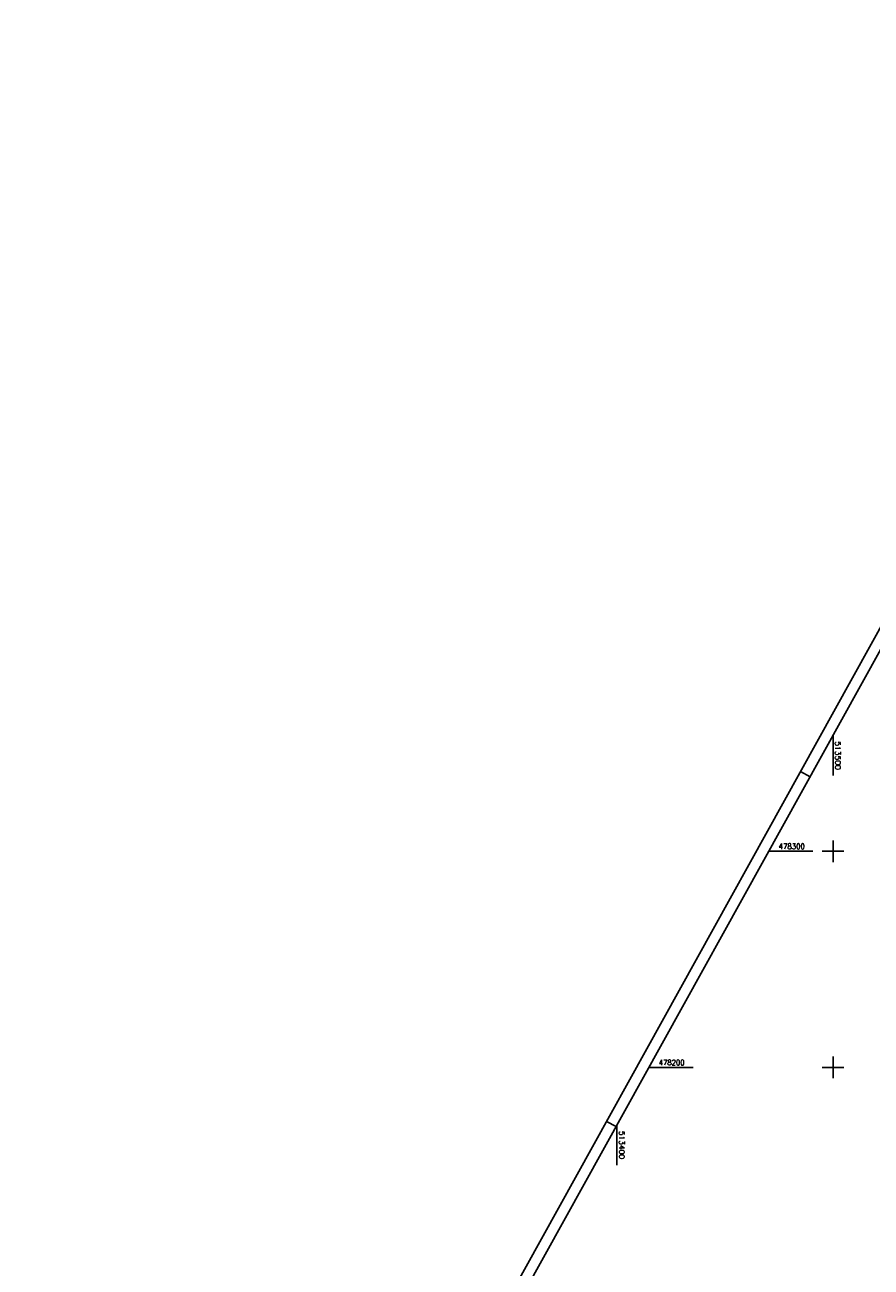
# Model space of a CAD drawing. Extents: x 513126 to 513936, y 477546 to 478682.
# Tile 5 of 8: x 513126 to 513518, y 478108 to 478682. Entities that reach past the tile are written whole.
import ezdxf

# ---------------------------------------------------------------- set-up
doc = ezdxf.new("R2010")
doc.units = 0
doc.header["$MEASUREMENT"] = 0
doc.linetypes.add('LT00', pattern=[0])
doc.layers.add('RAHMEN', color=250, linetype='Continuous')
doc.layers.add('V_RASTER', color=250, linetype='LT00')
doc.styles.get("Standard").update_dxf_attribs({"font": 'romans.shx', "width": 0.8})

msp = doc.modelspace()

# ---------------------------------------------------------------- linework, layer by layer
at = {"layer": 'RAHMEN'}
for p, q in [((513484.97, 478336.8), (513489.34, 478334.38)), ((513395.22, 478175.03), (513399.59, 478172.61))]:
    msp.add_line(p, q, dxfattribs=at)
for points in [[(513676.6, 478682.21), (513125.97, 477689.72), (513385.68, 477545.63), (513936.31, 478538.12), (513676.6, 478682.21)], [(513668.84, 478657.92), (513220.09, 477849.06), (513471.06, 477709.83), (513919.81, 478518.69), (513668.84, 478657.92)]]:
    msp.add_lwpolyline(points, dxfattribs=at)
at = {"layer": 'V_RASTER'}
for p, q in [((513500, 478353.59), (513500, 478335.09)), ((513500, 478305), (513500, 478295)), ((513490.71, 478300), (513470.27, 478300)), ((513505, 478300), (513495, 478300)), ((513500, 478205), (513500, 478195)), ((513414.79, 478200), (513435.23, 478200)), ((513495, 478200), (513505, 478200)), ((513400, 478154.84), (513400, 478173.34))]:
    msp.add_line(p, q, dxfattribs=at)

# ---------------------------------------------------------------- texts
for s, rotation, width, p in [(' 513500', 269.99824, 1.025, (513501, 478352.59)), (' 478300', 359.99824, 0.944, (513473.21, 478301)), (' 478200', 359.99824, 0.931, (513417.73, 478201)), (' 513400', 269.99824, 1.01, (513401, 478172.34))]:
    msp.add_text(s, height=2.5, rotation=rotation, dxfattribs=dict(at, width=width)).set_placement(p)

doc.saveas('drawing.dxf')
